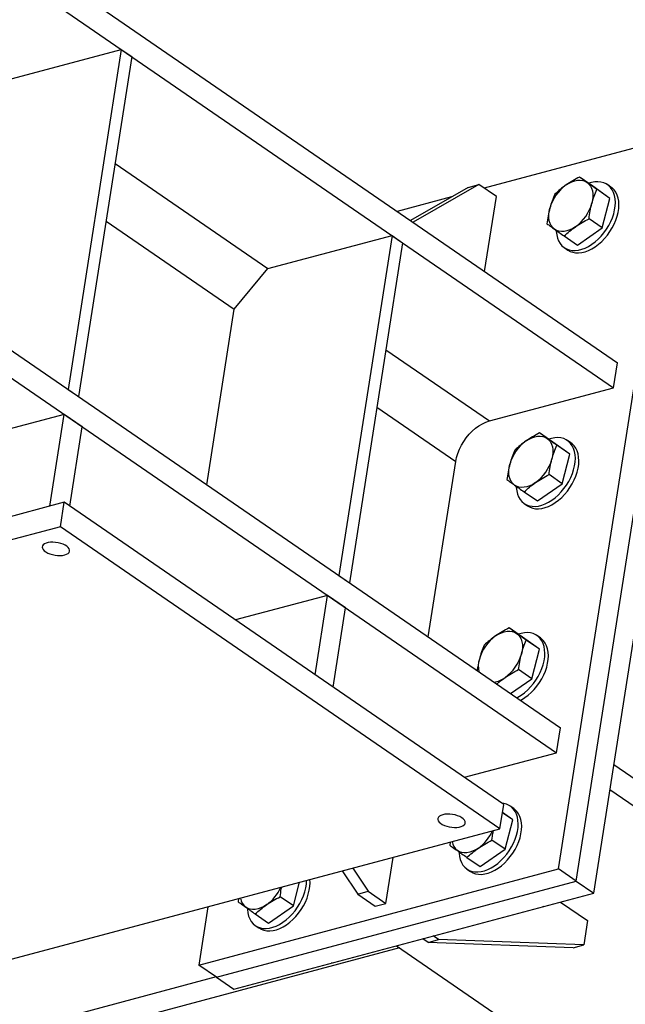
# Model space of a CAD drawing. Header units: millimetres. Extents: x 0 to 841, y 0 to 594.
# Tile 74 of 95: x 719 to 737, y 283 to 311. Entities that reach past the tile are written whole.
import ezdxf

# ---------------------------------------------------------------- set-up
doc = ezdxf.new("R2010")
doc.units = ezdxf.units.MM
doc.layers.add('TRAIT-FORT', color=4, linetype='Continuous', lineweight=25)

msp = doc.modelspace()

# ---------------------------------------------------------------- linework, layer by layer
at = {"layer": 'TRAIT-FORT', "color": 4, "linetype": 'Continuous', "lineweight": 25}
for p, q in [((660.999, 353.084), (736.418, 301.247)), ((660.887, 352.364), (736.306, 300.528)), ((659.356, 342.575), (734.775, 290.739)), ((659.243, 341.856), (734.663, 290.02)), ((718.556, 309.318), (722.129, 310.272)), ((722.129, 310.272), (720.598, 300.483)), ((722.129, 310.272), (722.433, 310.063)), ((722.433, 310.063), (720.902, 300.274)), ((738.016, 307.726), (732.579, 306.275)), ((734.723, 286.674), (738.016, 307.726)), ((735.23, 286.326), (738.522, 307.378)), ((721.951, 306.984), (726.353, 303.959)), ((735.736, 285.978), (739.028, 307.03)), ((735.709, 306.334), (735.328, 306.596)), ((732.121, 306.299), (730.458, 305.344)), ((732.425, 306.381), (730.532, 305.293)), ((732.121, 306.299), (732.425, 306.381)), ((732.932, 306.033), (732.425, 306.381)), ((736.203, 305.982), (735.709, 306.334)), ((736.203, 305.982), (735.822, 306.243)), ((736.231, 306.309), (736.13, 306.378)), ((731.643, 306.025), (730.076, 305.607)), ((732.594, 303.876), (732.932, 306.033)), ((735.98, 305.133), (736.203, 305.982)), ((735.98, 305.133), (735.599, 305.395)), ((721.692, 305.328), (725.382, 302.792)), ((735.264, 304.637), (735.98, 305.133)), ((726.353, 303.959), (729.926, 304.913)), ((729.926, 304.913), (728.396, 295.124)), ((729.926, 304.913), (730.23, 304.704)), ((734.883, 304.899), (735.264, 304.637)), ((730.23, 304.704), (728.699, 294.915)), ((734.884, 304.565), (734.985, 304.495)), ((725.382, 302.792), (726.353, 303.959)), ((724.591, 297.738), (725.382, 302.792)), ((729.749, 301.625), (732.732, 299.574)), ((736.306, 300.528), (736.418, 301.247)), ((732.732, 299.574), (736.306, 300.528)), ((720.598, 300.483), (720.902, 300.274)), ((729.49, 299.969), (731.761, 298.407)), ((720.486, 299.763), (711.342, 297.323)), ((720.072, 297.12), (720.486, 299.763)), ((721.005, 299.407), (720.486, 299.763)), ((720.647, 297.121), (721.005, 299.407)), ((734.557, 298.966), (734.176, 299.228)), ((735.05, 298.613), (734.557, 298.966)), ((735.05, 298.613), (734.669, 298.875)), ((735.079, 298.94), (734.977, 299.01)), ((734.828, 297.765), (735.05, 298.613)), ((730.971, 293.354), (731.761, 298.407)), ((734.828, 297.765), (734.447, 298.027)), ((734.111, 297.269), (734.828, 297.765)), ((733.73, 297.531), (734.111, 297.269)), ((720.487, 297.231), (705.247, 293.163)), ((720.377, 296.529), (720.487, 297.231)), ((733.145, 288.531), (720.487, 297.231)), ((733.731, 297.197), (733.832, 297.127)), ((720.377, 296.529), (705.138, 292.462)), ((733.035, 287.829), (720.377, 296.529)), ((728.396, 295.124), (728.699, 294.915)), ((728.068, 294.552), (725.415, 293.844)), ((727.71, 292.266), (728.068, 294.552)), ((728.587, 294.196), (728.068, 294.552)), ((728.229, 291.91), (728.587, 294.196)), ((733.679, 293.352), (733.298, 293.614)), ((734.172, 292.999), (733.679, 293.352)), ((734.172, 292.999), (733.791, 293.261)), ((734.201, 293.326), (734.099, 293.396)), ((733.95, 292.151), (734.172, 292.999)), ((733.95, 292.151), (733.569, 292.413)), ((733.338, 291.727), (733.95, 292.151)), ((734.663, 290.02), (734.775, 290.739)), ((732.009, 289.312), (734.663, 290.02)), ((736.315, 289.681), (816.798, 234.364)), ((736.203, 288.961), (816.685, 233.645)), ((733.035, 287.829), (733.145, 288.531)), ((733.432, 288.414), (733.331, 288.484)), ((733.404, 288.087), (733.107, 288.291)), ((733.404, 288.087), (733.109, 288.298)), ((733.181, 287.239), (733.404, 288.087)), ((717.795, 283.762), (733.035, 287.829)), ((733.181, 287.239), (732.8, 287.501)), ((731.604, 287.447), (731.591, 287.357)), ((732.465, 286.743), (733.181, 287.239)), ((729.749, 285.682), (729.956, 287.008)), ((732.084, 287.005), (732.465, 286.743)), ((724.36, 283.908), (734.723, 286.674)), ((728.794, 286.697), (729.243, 286.03)), ((732.085, 286.671), (732.186, 286.601)), ((735.23, 286.326), (734.723, 286.674)), ((728.489, 286.616), (728.938, 285.949)), ((724.867, 283.56), (735.23, 286.326)), ((727.085, 285.612), (727.263, 286.289)), ((735.23, 286.326), (735.736, 285.978)), ((725.373, 283.212), (735.736, 285.978)), ((725.508, 285.82), (725.495, 285.73)), ((727.085, 285.612), (726.705, 285.874)), ((728.938, 285.949), (729.243, 286.03)), ((728.938, 285.949), (729.444, 285.601)), ((729.243, 286.03), (729.749, 285.682)), ((724.622, 285.584), (724.36, 283.908)), ((726.369, 285.116), (727.085, 285.612)), ((729.444, 285.601), (729.749, 285.682)), ((734.267, 285.586), (734.27, 285.584)), ((734.287, 285.591), (734.27, 285.584)), ((734.779, 285.722), (735.559, 285.186)), ((725.988, 285.378), (726.369, 285.116)), ((725.989, 285.044), (726.09, 284.974)), ((735.559, 285.186), (735.45, 284.485)), ((730.963, 284.557), (730.809, 284.663)), ((730.963, 284.557), (731.268, 284.638)), ((731.268, 284.638), (731.114, 284.744)), ((735.45, 284.485), (731.268, 284.638)), ((730.143, 284.401), (652.645, 263.717)), ((730.055, 284.461), (807.541, 231.205)), ((735.145, 284.403), (730.963, 284.557)), ((735.145, 284.403), (735.45, 284.485)), ((724.867, 283.56), (724.36, 283.908)), ((728.172, 283.959), (728.174, 283.957)), ((728.191, 283.964), (728.174, 283.957)), ((724.862, 283.563), (652.046, 264.129)), ((724.867, 283.56), (725.373, 283.212))]:
    msp.add_line(p, q, dxfattribs=at)
at = {"layer": 'TRAIT-FORT', "color": 4, "linetype": 'Continuous', "lineweight": 25, "flags": 128}
for points in [[(734.941, 306.368), (735.023, 306.419), (735.106, 306.459), (735.188, 306.487), (735.269, 306.502), (735.346, 306.505), (735.419, 306.496), (735.486, 306.474), (735.546, 306.44)], [(734.655, 305.054), (734.656, 305.026), (734.668, 304.928), (734.69, 304.838), (734.723, 304.755), (734.766, 304.682), (734.819, 304.619), (734.881, 304.567), (734.951, 304.527), (735.028, 304.499), (735.112, 304.484), (735.2, 304.482), (735.293, 304.493), (735.388, 304.516), (735.485, 304.552), (735.582, 304.6), (735.678, 304.659), (735.772, 304.729), (735.863, 304.809), (735.949, 304.897), (736.029, 304.993), (736.102, 305.094), (736.168, 305.201), (736.224, 305.312), (736.272, 305.424), (736.31, 305.537), (736.337, 305.65), (736.353, 305.759), (736.358, 305.866), (736.352, 305.967), (736.336, 306.061), (736.308, 306.148), (736.27, 306.226), (736.222, 306.294), (736.164, 306.352), (736.098, 306.398), (736.025, 306.432), (735.944, 306.453), (735.858, 306.462), (735.767, 306.458), (735.673, 306.441), (735.59, 306.416)], [(734.985, 304.495), (735.052, 304.457), (735.129, 304.429), (735.213, 304.414), (735.301, 304.412), (735.394, 304.423), (735.489, 304.446), (735.586, 304.482), (735.683, 304.53), (735.78, 304.59), (735.874, 304.659), (735.964, 304.739), (736.05, 304.827), (736.13, 304.923), (736.203, 305.025), (736.269, 305.132), (736.326, 305.242), (736.373, 305.355), (736.411, 305.468), (736.438, 305.58), (736.454, 305.69), (736.46, 305.796), (736.454, 305.897), (736.437, 305.992), (736.409, 306.078), (736.371, 306.157), (736.323, 306.225), (736.265, 306.282), (736.231, 306.309)], [(735.546, 306.44), (735.597, 306.394), (735.64, 306.338), (735.674, 306.272), (735.696, 306.197), (735.709, 306.115), (735.71, 306.027), (735.701, 305.934), (735.681, 305.839)], [(734.607, 305.095), (734.555, 305.141), (734.512, 305.197), (734.479, 305.263), (734.456, 305.338), (734.444, 305.42), (734.442, 305.508), (734.451, 305.6), (734.471, 305.696)], [(735.212, 305.167), (735.13, 305.116), (735.047, 305.076), (734.964, 305.048), (734.883, 305.033), (734.806, 305.029), (734.733, 305.039), (734.667, 305.061), (734.607, 305.095)], [(731.761, 298.407), (731.785, 298.523), (731.821, 298.64), (731.867, 298.758), (731.924, 298.873), (731.991, 298.984), (732.066, 299.091), (732.149, 299.19), (732.239, 299.282), (732.333, 299.364), (732.431, 299.435), (732.531, 299.494), (732.632, 299.541), (732.732, 299.574)], [(733.788, 299), (733.871, 299.051), (733.954, 299.09), (734.036, 299.118), (734.117, 299.134), (734.194, 299.137), (734.267, 299.128), (734.334, 299.106), (734.393, 299.071)], [(733.503, 297.686), (733.504, 297.658), (733.516, 297.56), (733.538, 297.469), (733.571, 297.387), (733.614, 297.313), (733.667, 297.251), (733.729, 297.199), (733.799, 297.159), (733.876, 297.131), (733.959, 297.116), (734.048, 297.114), (734.14, 297.124), (734.236, 297.148), (734.333, 297.184), (734.43, 297.232), (734.526, 297.291), (734.62, 297.361), (734.71, 297.44), (734.796, 297.529), (734.876, 297.624), (734.95, 297.726), (735.015, 297.833), (735.072, 297.944), (735.12, 298.056), (735.157, 298.169), (735.184, 298.281), (735.201, 298.391), (735.206, 298.497), (735.2, 298.598), (735.183, 298.693), (735.156, 298.78), (735.117, 298.858), (735.069, 298.926), (735.012, 298.984), (734.946, 299.03), (734.872, 299.064), (734.792, 299.085), (734.706, 299.094), (734.615, 299.089), (734.521, 299.072), (734.438, 299.047)], [(733.832, 297.127), (733.9, 297.089), (733.977, 297.061), (734.06, 297.046), (734.149, 297.044), (734.242, 297.055), (734.337, 297.078), (734.434, 297.114), (734.531, 297.162), (734.627, 297.221), (734.721, 297.291), (734.812, 297.371), (734.898, 297.459), (734.978, 297.555), (735.051, 297.657), (735.117, 297.764), (735.173, 297.874), (735.221, 297.986), (735.259, 298.099), (735.286, 298.212), (735.302, 298.322), (735.307, 298.428), (735.301, 298.529), (735.284, 298.623), (735.257, 298.71), (735.219, 298.788), (735.171, 298.857), (735.113, 298.914), (735.079, 298.94)], [(734.393, 299.071), (734.445, 299.026), (734.488, 298.97), (734.521, 298.903), (734.544, 298.829), (734.557, 298.747), (734.558, 298.659), (734.549, 298.566), (734.529, 298.471)], [(733.454, 297.727), (733.403, 297.773), (733.36, 297.829), (733.327, 297.895), (733.304, 297.97), (733.291, 298.052), (733.29, 298.14), (733.299, 298.232), (733.319, 298.327)], [(734.059, 297.799), (733.977, 297.748), (733.894, 297.708), (733.812, 297.68), (733.731, 297.664), (733.654, 297.661), (733.581, 297.671), (733.514, 297.693), (733.454, 297.727)], [(720.501, 295.717), (720.555, 295.735), (720.597, 295.759), (720.626, 295.788), (720.642, 295.821), (720.643, 295.856), (720.631, 295.892), (720.604, 295.929), (720.565, 295.964), (720.514, 295.996), (720.454, 296.024), (720.386, 296.048), (720.313, 296.066), (720.238, 296.078), (720.163, 296.083), (720.091, 296.081), (720.025, 296.072), (719.967, 296.056), (719.92, 296.035), (719.884, 296.008), (719.861, 295.977), (719.852, 295.943), (719.858, 295.907), (719.877, 295.871), (719.911, 295.835), (719.956, 295.801), (720.012, 295.771), (720.076, 295.744), (720.147, 295.724), (720.221, 295.709), (720.297, 295.7), (720.37, 295.699), (720.439, 295.704), (720.501, 295.717)], [(732.911, 293.386), (732.993, 293.437), (733.076, 293.477), (733.158, 293.505), (733.239, 293.52), (733.316, 293.523), (733.389, 293.514), (733.456, 293.492), (733.515, 293.458)], [(733.515, 293.458), (733.567, 293.412), (733.61, 293.356), (733.643, 293.29), (733.666, 293.215), (733.679, 293.133), (733.68, 293.045), (733.671, 292.952), (733.651, 292.857)], [(733.521, 291.601), (733.552, 291.618), (733.648, 291.677), (733.742, 291.747), (733.833, 291.827), (733.918, 291.915), (733.998, 292.01), (734.072, 292.112), (734.137, 292.219), (734.194, 292.33), (734.242, 292.442), (734.279, 292.555), (734.306, 292.667), (734.323, 292.777), (734.328, 292.883), (734.322, 292.985), (734.305, 293.079), (734.278, 293.166), (734.239, 293.244), (734.191, 293.312), (734.134, 293.37), (734.068, 293.416), (733.994, 293.45), (733.914, 293.471), (733.828, 293.48), (733.737, 293.476), (733.643, 293.458), (733.56, 293.434)], [(733.622, 291.532), (733.653, 291.548), (733.749, 291.608), (733.843, 291.677), (733.934, 291.757), (734.02, 291.845), (734.1, 291.941), (734.173, 292.043), (734.239, 292.15), (734.295, 292.26), (734.343, 292.373), (734.381, 292.486), (734.408, 292.598), (734.424, 292.708), (734.429, 292.814), (734.423, 292.915), (734.406, 293.009), (734.379, 293.096), (734.341, 293.174), (734.293, 293.243), (734.235, 293.3), (734.201, 293.326)], [(731.857, 287.16), (731.858, 287.132), (731.869, 287.034), (731.892, 286.943), (731.925, 286.861), (731.968, 286.787), (732.021, 286.725), (732.082, 286.673), (732.152, 286.633), (732.23, 286.605), (732.313, 286.59), (732.402, 286.588), (732.494, 286.598), (732.59, 286.622), (732.686, 286.658), (732.784, 286.706), (732.88, 286.765), (732.974, 286.835), (733.064, 286.914), (733.15, 287.003), (733.23, 287.098), (733.304, 287.2), (733.369, 287.307), (733.426, 287.418), (733.474, 287.53), (733.511, 287.643), (733.538, 287.755), (733.555, 287.865), (733.56, 287.971), (733.554, 288.072), (733.537, 288.167), (733.509, 288.254), (733.471, 288.332), (733.423, 288.4), (733.366, 288.458), (733.3, 288.504), (733.226, 288.538), (733.146, 288.559), (733.094, 288.566)], [(732.186, 286.601), (732.254, 286.563), (732.331, 286.535), (732.414, 286.52), (732.503, 286.518), (732.595, 286.529), (732.691, 286.552), (732.788, 286.588), (732.885, 286.636), (732.981, 286.695), (733.075, 286.765), (733.166, 286.845), (733.251, 286.933), (733.332, 287.029), (733.405, 287.131), (733.47, 287.238), (733.527, 287.348), (733.575, 287.46), (733.612, 287.573), (733.639, 287.686), (733.656, 287.796), (733.661, 287.902), (733.655, 288.003), (733.638, 288.097), (733.611, 288.184), (733.572, 288.262), (733.524, 288.331), (733.467, 288.388), (733.432, 288.414)], [(731.387, 288.235), (731.334, 288.216), (731.292, 288.192), (731.263, 288.163), (731.247, 288.131), (731.245, 288.096), (731.258, 288.059), (731.284, 288.023), (731.324, 287.988), (731.375, 287.956), (731.435, 287.927), (731.503, 287.903), (731.576, 287.885), (731.651, 287.874), (731.726, 287.869), (731.797, 287.871), (731.863, 287.88), (731.921, 287.895), (731.969, 287.917), (732.005, 287.944), (732.028, 287.974), (732.036, 288.008), (732.031, 288.044), (732.011, 288.081), (731.978, 288.117), (731.933, 288.15), (731.877, 288.181), (731.812, 288.207), (731.742, 288.228), (731.667, 288.243), (731.592, 288.251), (731.519, 288.253), (731.449, 288.247), (731.387, 288.235)], [(732.413, 287.273), (732.331, 287.222), (732.248, 287.182), (732.165, 287.154), (732.085, 287.138), (732.008, 287.135), (731.935, 287.145), (731.868, 287.167), (731.808, 287.201)], [(725.761, 285.533), (725.762, 285.505), (725.773, 285.407), (725.796, 285.316), (725.829, 285.234), (725.872, 285.16), (725.925, 285.098), (725.987, 285.046), (726.056, 285.006), (726.134, 284.978), (726.217, 284.963), (726.306, 284.961), (726.398, 284.971), (726.494, 284.995), (726.591, 285.031), (726.688, 285.079), (726.784, 285.138), (726.878, 285.208), (726.968, 285.287), (727.054, 285.376), (727.134, 285.471), (727.208, 285.573), (727.273, 285.68), (727.33, 285.791), (727.378, 285.903), (727.415, 286.016), (727.442, 286.128), (727.459, 286.238), (727.464, 286.342)], [(726.09, 284.974), (726.158, 284.936), (726.235, 284.908), (726.318, 284.893), (726.407, 284.891), (726.499, 284.902), (726.595, 284.925), (726.692, 284.961), (726.789, 285.009), (726.885, 285.068), (726.979, 285.138), (727.07, 285.218), (727.156, 285.306), (727.236, 285.402), (727.309, 285.504), (727.374, 285.611), (727.431, 285.721), (727.479, 285.833), (727.516, 285.946), (727.544, 286.059), (727.56, 286.169), (727.565, 286.275), (727.56, 286.368)], [(726.317, 285.646), (726.235, 285.595), (726.152, 285.555), (726.07, 285.527), (725.989, 285.511), (725.912, 285.508), (725.839, 285.518), (725.772, 285.54), (725.712, 285.574)]]:
    msp.add_lwpolyline(points, dxfattribs=at)
at = {"layer": 'TRAIT-FORT', "color": 4, "linetype": 'Continuous', "lineweight": 25}
for centre, radius, start, end in [((735.649, 305.373), 1.221, 125.4617, 164.686), ((734.503, 306.162), 1.221, 305.4617, 344.686), ((734.497, 298.005), 1.221, 125.4617, 164.686), ((733.351, 298.794), 1.221, 305.4617, 344.686), ((733.619, 292.391), 1.221, 125.4617, 164.686), ((733.161, 292.504), 0.75, 163.7301, 191.5496), ((732.473, 293.18), 1.221, 305.4617, 344.686), ((732.741, 292.791), 0.749, 279.5096, 306.0046), ((731.704, 288.268), 1.222, 305.4546, 336.0549), ((732.064, 287.528), 0.415, 189.388, 232.0624), ((725.608, 286.641), 1.222, 305.4546, 336.0549), ((725.968, 285.901), 0.415, 189.388, 232.0624)]:
    msp.add_arc(centre, radius, start, end, dxfattribs=at)
for points, knots in [([(735.328, 306.596), (735.261, 306.561), (735.126, 306.49), (735.003, 306.409), (734.941, 306.368)], [0, 0, 0, 0, 0.4981128, 1, 1, 1, 1]), ([(735.546, 306.44), (735.506, 306.468), (735.426, 306.525), (735.361, 306.572), (735.328, 306.596)], [0, 0, 0, 0, 0.497781, 1, 1, 1, 1]), ([(734.941, 306.368), (734.882, 306.326), (734.765, 306.24), (734.663, 306.147), (734.612, 306.1)], [0, 0, 0, 0, 0.4977806, 1, 1, 1, 1]), ([(735.822, 306.243), (735.773, 306.278), (735.674, 306.348), (735.589, 306.409), (735.546, 306.44)], [0, 0, 0, 0, 0.498113, 1, 1, 1, 1]), ([(735.681, 305.839), (735.701, 305.909), (735.741, 306.049), (735.795, 306.178), (735.822, 306.243)], [0, 0, 0, 0, 0.497781, 1, 1, 1, 1]), ([(734.612, 306.1), (734.585, 306.036), (734.532, 305.906), (734.492, 305.766), (734.471, 305.696)], [0, 0, 0, 0, 0.4981128, 1, 1, 1, 1]), ([(734.471, 305.696), (734.454, 305.624), (734.42, 305.479), (734.399, 305.328), (734.389, 305.251)], [0, 0, 0, 0, 0.4977806, 1, 1, 1, 1]), ([(735.599, 305.395), (735.609, 305.47), (735.629, 305.622), (735.664, 305.767), (735.681, 305.839)], [0, 0, 0, 0, 0.498113, 1, 1, 1, 1]), ([(735.212, 305.167), (735.273, 305.207), (735.396, 305.289), (735.531, 305.359), (735.599, 305.395)], [0, 0, 0, 0, 0.497781, 1, 1, 1, 1]), ([(734.389, 305.251), (734.422, 305.228), (734.487, 305.181), (734.567, 305.124), (734.607, 305.095)], [0, 0, 0, 0, 0.498113, 1, 1, 1, 1]), ([(734.607, 305.095), (734.649, 305.065), (734.735, 305.004), (734.833, 304.934), (734.883, 304.899)], [0, 0, 0, 0, 0.497781, 1, 1, 1, 1]), ([(734.883, 304.899), (734.934, 304.945), (735.036, 305.039), (735.153, 305.124), (735.212, 305.167)], [0, 0, 0, 0, 0.498113, 1, 1, 1, 1]), ([(734.176, 299.228), (734.108, 299.192), (733.973, 299.122), (733.85, 299.04), (733.788, 299)], [0, 0, 0, 0, 0.4981128, 1, 1, 1, 1]), ([(734.393, 299.071), (734.354, 299.1), (734.274, 299.157), (734.209, 299.204), (734.176, 299.228)], [0, 0, 0, 0, 0.497781, 1, 1, 1, 1]), ([(733.788, 299), (733.73, 298.957), (733.613, 298.872), (733.511, 298.779), (733.46, 298.732)], [0, 0, 0, 0, 0.4977806, 1, 1, 1, 1]), ([(734.669, 298.875), (734.62, 298.91), (734.522, 298.98), (734.436, 299.041), (734.393, 299.071)], [0, 0, 0, 0, 0.498113, 1, 1, 1, 1]), ([(734.529, 298.471), (734.549, 298.541), (734.589, 298.681), (734.643, 298.81), (734.669, 298.875)], [0, 0, 0, 0, 0.497781, 1, 1, 1, 1]), ([(733.46, 298.732), (733.433, 298.667), (733.38, 298.538), (733.339, 298.398), (733.319, 298.327)], [0, 0, 0, 0, 0.4981128, 1, 1, 1, 1]), ([(733.319, 298.327), (733.302, 298.256), (733.267, 298.111), (733.247, 297.959), (733.237, 297.883)], [0, 0, 0, 0, 0.4977806, 1, 1, 1, 1]), ([(734.447, 298.027), (734.457, 298.102), (734.477, 298.254), (734.512, 298.398), (734.529, 298.471)], [0, 0, 0, 0, 0.498113, 1, 1, 1, 1]), ([(734.059, 297.799), (734.121, 297.839), (734.244, 297.92), (734.379, 297.991), (734.447, 298.027)], [0, 0, 0, 0, 0.497781, 1, 1, 1, 1]), ([(733.237, 297.883), (733.269, 297.86), (733.334, 297.813), (733.414, 297.756), (733.454, 297.727)], [0, 0, 0, 0, 0.498113, 1, 1, 1, 1]), ([(733.454, 297.727), (733.497, 297.696), (733.583, 297.635), (733.681, 297.566), (733.73, 297.531)], [0, 0, 0, 0, 0.497781, 1, 1, 1, 1]), ([(733.73, 297.531), (733.781, 297.577), (733.883, 297.671), (734, 297.756), (734.059, 297.799)], [0, 0, 0, 0, 0.498113, 1, 1, 1, 1]), ([(733.298, 293.614), (733.231, 293.579), (733.095, 293.508), (732.972, 293.427), (732.911, 293.386)], [0, 0, 0, 0, 0.4981128, 1, 1, 1, 1]), ([(733.515, 293.458), (733.476, 293.486), (733.396, 293.543), (733.331, 293.59), (733.298, 293.614)], [0, 0, 0, 0, 0.497781, 1, 1, 1, 1]), ([(733.791, 293.261), (733.742, 293.296), (733.644, 293.366), (733.558, 293.427), (733.515, 293.458)], [0, 0, 0, 0, 0.498113, 1, 1, 1, 1]), ([(732.911, 293.386), (732.852, 293.343), (732.735, 293.258), (732.633, 293.165), (732.582, 293.118)], [0, 0, 0, 0, 0.4977806, 1, 1, 1, 1]), ([(733.651, 292.857), (733.671, 292.927), (733.711, 293.067), (733.765, 293.196), (733.791, 293.261)], [0, 0, 0, 0, 0.497781, 1, 1, 1, 1]), ([(732.582, 293.118), (732.555, 293.053), (732.502, 292.924), (732.461, 292.784), (732.441, 292.714)], [0, 0, 0, 0, 0.4981128, 1, 1, 1, 1]), ([(732.441, 292.714), (732.423, 292.642), (732.397, 292.536), (732.382, 292.424), (732.377, 292.387)], [0, 0, 0, 0, 0.674103, 1, 1, 1, 1]), ([(733.569, 292.413), (733.579, 292.488), (733.599, 292.64), (733.634, 292.785), (733.651, 292.857)], [0, 0, 0, 0, 0.498113, 1, 1, 1, 1]), ([(733.181, 292.185), (733.243, 292.225), (733.366, 292.306), (733.501, 292.377), (733.569, 292.413)], [0, 0, 0, 0, 0.497781, 1, 1, 1, 1]), ([(732.944, 291.997), (732.965, 292.017), (733.038, 292.082), (733.122, 292.142), (733.181, 292.185)], [0, 0, 0, 0, 0.290955, 1, 1, 1, 1]), ([(732.8, 287.501), (732.81, 287.577), (732.822, 287.671), (732.842, 287.761), (732.846, 287.779)], [0, 0, 0, 0, 0.8037335, 1, 1, 1, 1]), ([(732.413, 287.273), (732.474, 287.313), (732.597, 287.394), (732.733, 287.465), (732.8, 287.501)], [0, 0, 0, 0, 0.497781, 1, 1, 1, 1]), ([(731.591, 287.357), (731.623, 287.334), (731.688, 287.287), (731.768, 287.23), (731.808, 287.201)], [0, 0, 0, 0, 0.498113, 1, 1, 1, 1]), ([(731.808, 287.201), (731.851, 287.17), (731.937, 287.109), (732.035, 287.04), (732.084, 287.005)], [0, 0, 0, 0, 0.497781, 1, 1, 1, 1]), ([(732.084, 287.005), (732.135, 287.051), (732.237, 287.145), (732.354, 287.23), (732.413, 287.273)], [0, 0, 0, 0, 0.498113, 1, 1, 1, 1]), ([(726.705, 285.874), (726.714, 285.95), (726.726, 286.044), (726.746, 286.134), (726.75, 286.152)], [0, 0, 0, 0, 0.8037335, 1, 1, 1, 1]), ([(726.317, 285.646), (726.378, 285.686), (726.502, 285.767), (726.637, 285.838), (726.705, 285.874)], [0, 0, 0, 0, 0.497781, 1, 1, 1, 1]), ([(725.495, 285.73), (725.527, 285.707), (725.592, 285.66), (725.672, 285.603), (725.712, 285.574)], [0, 0, 0, 0, 0.498113, 1, 1, 1, 1]), ([(725.712, 285.574), (725.755, 285.543), (725.841, 285.482), (725.939, 285.413), (725.988, 285.378)], [0, 0, 0, 0, 0.497781, 1, 1, 1, 1]), ([(725.988, 285.378), (726.039, 285.424), (726.141, 285.518), (726.258, 285.603), (726.317, 285.646)], [0, 0, 0, 0, 0.498113, 1, 1, 1, 1])]:
    msp.add_open_spline(points, degree=3, knots=knots, dxfattribs=at)

doc.saveas('drawing.dxf')
